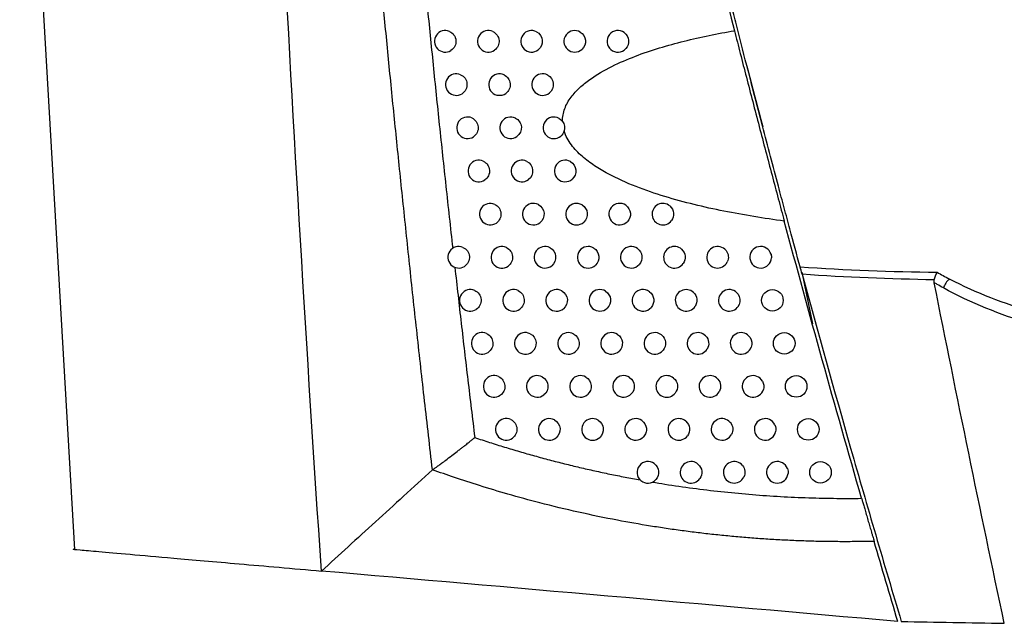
# Model space of a CAD drawing. Header units: millimetres. Extents: x 15358 to 16483, y 10132 to 11382.
# Tile 108 of 166: x 16183 to 16228, y 10596 to 10624. Entities that reach past the tile are written whole.
import ezdxf

# ---------------------------------------------------------------- set-up
doc = ezdxf.new("R2010")
doc.units = ezdxf.units.MM

msp = doc.modelspace()

# ---------------------------------------------------------------- linework, layer by layer
at = {"color": 7, "linetype": 'Continuous', "lineweight": 25}
for p, q in [((16182.819, 10644.003), (16185.351, 10599.882)), ((16216.521, 10622.296), (16216.517, 10622.309)), ((16219.584, 10610.338), (16219.078, 10612.728))]:
    msp.add_line(p, q, dxfattribs=at)
for centre in [(16217.705, 10611.426), (16218.253, 10609.431), (16218.807, 10607.437), (16219.367, 10605.444), (16219.932, 10603.454)]:
    msp.add_circle(centre, 0.5, dxfattribs=at)
for centre, radius, start, end in [((16202.542, 10623.433), 0.5, 67.1442, 301.7206), ((16204.542, 10623.433), 0.5, 64.9687, 304.552), ((16206.542, 10623.433), 0.5, 62.2336, 307.9276), ((16208.542, 10623.433), 0.5, 58.7107, 312.072), ((16210.542, 10623.433), 0.5, 54.0067, 317.3724), ((16203.054, 10621.428), 0.5, 66.6708, 302.3983), ((16205.054, 10621.428), 0.5, 64.4073, 305.3119), ((16207.054, 10621.428), 0.5, 61.5549, 308.798), ((16203.572, 10619.425), 0.5, 66.1776, 303.095), ((16205.572, 10619.425), 0.5, 63.8212, 306.0955), ((16207.572, 10619.425), 0.5, 60.8441, 309.6994), ((16204.097, 10617.423), 0.5, 65.6634, 303.8117), ((16206.097, 10617.423), 0.5, 63.2087, 306.9042), ((16208.097, 10617.423), 0.5, 60.0988, 310.6336), ((16204.627, 10615.422), 0.5, 65.1271, 304.5493), ((16206.627, 10615.422), 0.5, 62.5684, 307.7395), ((16208.627, 10615.422), 0.5, 59.3167, 311.6031), ((16210.627, 10615.422), 0.5, 55.0547, 316.4516), ((16212.627, 10615.422), 0.5, 49.1922, 322.8667), ((16203.163, 10613.423), 0.5, 66.7079, 302.5269), ((16205.163, 10613.423), 0.5, 64.5674, 305.3091), ((16207.163, 10613.423), 0.5, 61.8985, 308.603), ((16209.163, 10613.423), 0.5, 58.495, 312.6105), ((16211.163, 10613.423), 0.5, 54.0094, 317.6729), ((16213.163, 10613.423), 0.5, 47.7779, 324.4445), ((16215.163, 10613.423), 0.5, 38.1911, 334.5193), ((16217.163, 10613.423), 0.5, 16.2326, 356.8868), ((16226.546, 10611.708), 0.96, 131.9069, 162.193), ((16203.705, 10611.426), 0.5, 66.2123, 303.2273), ((16205.705, 10611.426), 0.5, 63.9831, 306.0924), ((16207.705, 10611.426), 0.5, 61.1969, 309.4966), ((16209.705, 10611.426), 0.5, 57.6306, 313.6587), ((16211.705, 10611.426), 0.5, 52.9016, 318.9543), ((16213.705, 10611.426), 0.5, 46.2574, 326.1255), ((16215.705, 10611.426), 0.5, 35.7477, 337.1055), ((16204.253, 10609.431), 0.5, 65.6955, 303.9477), ((16206.253, 10609.431), 0.5, 63.3726, 306.9005), ((16208.253, 10609.431), 0.5, 60.4617, 310.4224), ((16210.253, 10609.431), 0.5, 56.7203, 314.751), ((16212.253, 10609.431), 0.5, 51.7251, 320.302), ((16214.253, 10609.431), 0.5, 44.6151, 327.9252), ((16216.253, 10609.431), 0.5, 32.966, 340.0257), ((16204.807, 10607.437), 0.5, 65.1566, 304.6892), ((16206.807, 10607.437), 0.5, 62.7344, 307.735), ((16208.807, 10607.437), 0.5, 59.6904, 311.3826), ((16210.807, 10607.437), 0.5, 55.7601, 315.8911), ((16212.807, 10607.437), 0.5, 50.4725, 321.7234), ((16214.807, 10607.437), 0.5, 42.8313, 329.863), ((16216.807, 10607.437), 0.5, 29.7162, 343.4094), ((16205.367, 10605.444), 0.5, 64.5943, 305.4529), ((16207.367, 10605.444), 0.5, 62.0669, 308.5975), ((16209.367, 10605.444), 0.5, 58.8805, 312.3797), ((16211.367, 10605.444), 0.5, 54.7458, 317.0833), ((16213.367, 10605.444), 0.5, 49.1348, 323.227), ((16215.367, 10605.444), 0.5, 40.8803, 331.9643), ((16217.367, 10605.444), 0.5, 25.75, 347.5045), ((16211.932, 10603.454), 0.5, 53.6722, 318.3324), ((16213.932, 10603.454), 0.5, 47.7017, 324.8231), ((16215.932, 10603.454), 0.5, 38.7276, 334.2635), ((16217.932, 10603.454), 0.5, 20.4421, 352.9359)]:
    msp.add_arc(centre, radius, start, end, dxfattribs=at)
for points in [[(16207.411, 10661.776), (16209.904, 10649.091), (16212.752, 10636.461), (16215.946, 10623.925)], [(16207.816, 10619.861), (16207.879, 10619.826), (16207.934, 10619.778), (16207.976, 10619.718)], [(16207.976, 10619.718), (16208.068, 10619.592), (16208.096, 10619.426), (16208.049, 10619.277)], [(16208.049, 10619.277), (16208.021, 10619.184), (16207.966, 10619.102), (16207.892, 10619.04)], [(16221.84, 10602.249), (16220.604, 10606.522), (16219.409, 10610.806), (16218.255, 10615.102)], [(16217.643, 10613.563), (16217.659, 10613.509), (16217.665, 10613.453), (16217.662, 10613.396)], [(16218.987, 10612.981), (16221.098, 10612.836), (16223.218, 10612.756), (16225.34, 10612.728)], [(16219.082, 10612.633), (16219.047, 10612.761), (16219.013, 10612.885), (16218.987, 10612.981)], [(16225.207, 10612.378), (16223.161, 10612.408), (16221.117, 10612.489), (16219.082, 10612.633)], [(16225.206, 10612.242), (16225.197, 10612.287), (16225.196, 10612.333), (16225.207, 10612.378)], [(16225.904, 10612.423), (16227.154, 10611.773), (16228.448, 10611.276), (16229.761, 10610.898)], [(16229.624, 10610.355), (16228.263, 10610.758), (16226.922, 10611.296), (16225.631, 10612.002)], [(16216.111, 10611.718), (16216.211, 10611.579), (16216.233, 10611.39), (16216.166, 10611.232)], [(16216.673, 10609.703), (16216.757, 10609.572), (16216.776, 10609.406), (16216.723, 10609.26)], [(16217.241, 10607.684), (16217.308, 10607.567), (16217.325, 10607.424), (16217.286, 10607.294)], [(16217.817, 10605.662), (16217.866, 10605.56), (16217.879, 10605.446), (16217.855, 10605.336)], [(16218.401, 10603.628), (16218.429, 10603.553), (16218.438, 10603.472), (16218.428, 10603.392)], [(16223.517, 10596.541), (16223.148, 10597.778), (16222.782, 10599.016), (16222.42, 10600.255)], [(16223.517, 10596.541), (16214.505, 10597.33), (16205.598, 10598.109), (16196.804, 10598.878)], [(16223.678, 10596.538), (16225.268, 10596.511), (16226.859, 10596.483), (16228.453, 10596.455)]]:
    msp.add_open_spline(points, degree=3, dxfattribs=at)
for points, knots in [([(16196.804, 10598.878), (16196.114, 10609.098), (16195.508, 10619.32), (16194.454, 10639.774), (16194.007, 10650.003), (16193.625, 10660.234)], [0, 0, 0, 0, 0.5, 0.5, 1, 1, 1, 1]), ([(16201.949, 10603.572), (16201.827, 10604.634), (16201.586, 10606.733), (16201.24, 10609.847), (16200.91, 10612.887), (16200.597, 10615.853), (16200.299, 10618.744), (16200.016, 10621.559), (16199.748, 10624.296), (16199.494, 10626.955), (16199.253, 10629.535), (16198.906, 10633.362), (16198.473, 10638.35), (16197.982, 10644.413), (16197.55, 10650.131), (16197.168, 10655.495), (16196.943, 10658.952), (16196.834, 10660.62)], [0, 0, 0, 0, 0.05598, 0.110676, 0.164072, 0.216148, 0.266888, 0.316276, 0.364297, 0.410936, 0.456178, 0.500012, 0.612161, 0.718399, 0.818552, 0.912464, 1, 1, 1, 1]), ([(16216.517, 10622.309), (16216.337, 10623.008), (16216.166, 10623.677), (16215.923, 10624.637), (16215.843, 10624.95), (16215.69, 10625.556), (16215.617, 10625.846), (16215.547, 10626.123)], [0, 0, 0, 0, 0.5, 0.5, 0.75, 0.75, 1, 1, 1, 1]), ([(16201.706, 10625.063), (16201.797, 10624.154), (16201.98, 10622.318), (16202.268, 10619.539), (16202.57, 10616.706), (16202.78, 10614.801), (16202.887, 10613.84)], [0, 0, 0, 0, 0.242862, 0.49048, 0.742859, 1, 1, 1, 1]), ([(16202.736, 10623.894), (16202.819, 10623.859), (16202.892, 10623.8), (16202.997, 10623.652), (16203.03, 10623.563), (16203.044, 10623.381), (16203.026, 10623.288), (16202.944, 10623.124), (16202.882, 10623.055), (16202.805, 10623.008)], [0, 0, 0, 0, 0.25, 0.25, 0.5, 0.5, 0.75, 0.75, 1, 1, 1, 1]), ([(16204.753, 10623.886), (16204.832, 10623.849), (16204.9, 10623.791), (16204.999, 10623.648), (16205.03, 10623.562), (16205.045, 10623.387), (16205.029, 10623.298), (16204.955, 10623.14), (16204.897, 10623.071), (16204.825, 10623.021)], [0, 0, 0, 0, 0.25, 0.25, 0.5, 0.5, 0.75, 0.75, 1, 1, 1, 1]), ([(16206.775, 10623.875), (16206.922, 10623.798), (16207.023, 10623.645), (16207.053, 10623.31), (16206.98, 10623.141), (16206.849, 10623.039)], [0, 0, 0, 0, 0.5, 0.5, 1, 1, 1, 1]), ([(16207.976, 10619.718), (16207.972, 10619.92), (16208.01, 10620.124), (16208.15, 10620.502), (16208.253, 10620.68), (16208.491, 10621.001), (16208.628, 10621.149), (16208.922, 10621.422), (16209.077, 10621.546), (16209.561, 10621.894), (16209.909, 10622.093), (16210.621, 10622.448), (16210.984, 10622.603), (16212.089, 10623.025), (16212.846, 10623.249), (16214.381, 10623.632), (16215.161, 10623.791), (16215.946, 10623.925)], [0, 0, 0, 0, 0.0625, 0.0625, 0.125, 0.125, 0.1875, 0.1875, 0.25, 0.25, 0.375, 0.375, 0.5, 0.5, 0.75, 0.75, 1, 1, 1, 1]), ([(16208.801, 10623.86), (16208.934, 10623.78), (16209.024, 10623.635), (16209.053, 10623.326), (16208.992, 10623.166), (16208.877, 10623.062)], [0, 0, 0, 0, 0.5, 0.5, 1, 1, 1, 1]), ([(16210.835, 10623.838), (16210.95, 10623.755), (16211.025, 10623.622), (16211.052, 10623.343), (16211.005, 10623.198), (16210.91, 10623.094)], [0, 0, 0, 0, 0.5, 0.5, 1, 1, 1, 1]), ([(16215.946, 10623.925), (16216.033, 10623.581), (16216.125, 10623.224), (16216.309, 10622.504), (16216.497, 10621.773), (16216.692, 10621.022), (16216.89, 10620.26), (16216.991, 10619.873), (16217.29, 10618.729), (16217.489, 10617.975), (16217.785, 10616.86), (16217.882, 10616.493), (16218.072, 10615.783), (16218.165, 10615.437), (16218.255, 10615.102)], [0, 0, 0, 0, 0.125, 0.125, 0.25, 0.375, 0.375, 0.5, 0.5, 0.75, 0.75, 0.875, 0.875, 1, 1, 1, 1]), ([(16217.981, 10616.717), (16217.744, 10617.625), (16217.497, 10618.567), (16217.001, 10620.461), (16216.757, 10621.394), (16216.517, 10622.309)], [0, 0, 0, 0, 0.5, 0.5, 1, 1, 1, 1]), ([(16203.252, 10621.887), (16203.335, 10621.852), (16203.406, 10621.793), (16203.51, 10621.647), (16203.542, 10621.558), (16203.556, 10621.377), (16203.539, 10621.285), (16203.459, 10621.123), (16203.398, 10621.054), (16203.322, 10621.006)], [0, 0, 0, 0, 0.25, 0.25, 0.5, 0.5, 0.75, 0.75, 1, 1, 1, 1]), ([(16205.27, 10621.879), (16205.348, 10621.842), (16205.415, 10621.784), (16205.512, 10621.642), (16205.543, 10621.557), (16205.557, 10621.383), (16205.542, 10621.295), (16205.47, 10621.139), (16205.414, 10621.07), (16205.343, 10621.02)], [0, 0, 0, 0, 0.25, 0.25, 0.5, 0.5, 0.75, 0.75, 1, 1, 1, 1]), ([(16207.292, 10621.868), (16207.437, 10621.79), (16207.535, 10621.638), (16207.565, 10621.309), (16207.495, 10621.141), (16207.367, 10621.038)], [0, 0, 0, 0, 0.5, 0.5, 1, 1, 1, 1]), ([(16216.521, 10622.296), (16216.645, 10621.82), (16216.89, 10620.886), (16217.14, 10619.933), (16217.262, 10619.465)], [0, 0, 0, 0, 0.509721, 1, 1, 1, 1]), ([(16203.774, 10619.882), (16203.856, 10619.846), (16203.926, 10619.788), (16204.029, 10619.642), (16204.061, 10619.554), (16204.075, 10619.375), (16204.058, 10619.284), (16203.98, 10619.123), (16203.92, 10619.054), (16203.845, 10619.006)], [0, 0, 0, 0, 0.25, 0.25, 0.5, 0.5, 0.75, 0.75, 1, 1, 1, 1]), ([(16205.793, 10619.873), (16205.87, 10619.836), (16205.936, 10619.778), (16206.031, 10619.637), (16206.061, 10619.554), (16206.083, 10619.296), (16206.005, 10619.121), (16205.867, 10619.021)], [0, 0, 0, 0, 0.25, 0.25, 0.5, 0.5, 1, 1, 1, 1]), ([(16218.255, 10615.102), (16217.313, 10615.227), (16216.379, 10615.377), (16214.531, 10615.746), (16213.617, 10615.965), (16212.27, 10616.377), (16211.825, 10616.529), (16210.945, 10616.874), (16210.511, 10617.066), (16209.874, 10617.409), (16209.665, 10617.533), (16209.263, 10617.8), (16209.07, 10617.943), (16208.706, 10618.262), (16208.534, 10618.438), (16208.243, 10618.828), (16208.121, 10619.045), (16208.049, 10619.277)], [0, 0, 0, 0, 0.25, 0.25, 0.5, 0.5, 0.625, 0.625, 0.75, 0.75, 0.8125, 0.8125, 0.875, 0.875, 0.9375, 0.9375, 1, 1, 1, 1]), ([(16204.303, 10617.878), (16204.383, 10617.842), (16204.453, 10617.784), (16204.553, 10617.639), (16204.585, 10617.552), (16204.6, 10617.375), (16204.583, 10617.285), (16204.507, 10617.125), (16204.448, 10617.056), (16204.375, 10617.007)], [0, 0, 0, 0, 0.25, 0.25, 0.5, 0.5, 0.75, 0.75, 1, 1, 1, 1]), ([(16206.322, 10617.869), (16206.473, 10617.793), (16206.578, 10617.637), (16206.608, 10617.296), (16206.532, 10617.124), (16206.397, 10617.023)], [0, 0, 0, 0, 0.5, 0.5, 1, 1, 1, 1]), ([(16208.346, 10617.856), (16208.484, 10617.777), (16208.578, 10617.629), (16208.608, 10617.311), (16208.543, 10617.147), (16208.422, 10617.043)], [0, 0, 0, 0, 0.5, 0.5, 1, 1, 1, 1]), ([(16218.987, 10612.981), (16218.84, 10613.522), (16218.681, 10614.107), (16218.428, 10615.049), (16218.34, 10615.376), (16218.162, 10616.039), (16218.072, 10616.376), (16217.981, 10616.717)], [0, 0, 0, 0, 0.5, 0.5, 0.75, 0.75, 1, 1, 1, 1]), ([(16204.837, 10615.876), (16204.917, 10615.839), (16204.985, 10615.781), (16205.084, 10615.638), (16205.115, 10615.552), (16205.13, 10615.376), (16205.114, 10615.287), (16205.04, 10615.129), (16204.983, 10615.06), (16204.911, 10615.01)], [0, 0, 0, 0, 0.25, 0.25, 0.5, 0.5, 0.75, 0.75, 1, 1, 1, 1]), ([(16206.857, 10615.866), (16207.006, 10615.789), (16207.108, 10615.635), (16207.138, 10615.299), (16207.065, 10615.129), (16206.933, 10615.027)], [0, 0, 0, 0, 0.5, 0.5, 1, 1, 1, 1]), ([(16208.882, 10615.852), (16209.017, 10615.772), (16209.108, 10615.626), (16209.139, 10615.314), (16209.076, 10615.153), (16208.959, 10615.048)], [0, 0, 0, 0, 0.5, 0.5, 1, 1, 1, 1]), ([(16210.913, 10615.832), (16211.031, 10615.75), (16211.109, 10615.615), (16211.138, 10615.33), (16211.089, 10615.182), (16210.989, 10615.078)], [0, 0, 0, 0, 0.5, 0.5, 1, 1, 1, 1]), ([(16212.954, 10615.801), (16213.049, 10615.718), (16213.111, 10615.6), (16213.137, 10615.35), (16213.102, 10615.221), (16213.026, 10615.12)], [0, 0, 0, 0, 0.5, 0.5, 1, 1, 1, 1]), ([(16203.361, 10613.883), (16203.443, 10613.847), (16203.515, 10613.789), (16203.619, 10613.643), (16203.651, 10613.554), (16203.666, 10613.373), (16203.648, 10613.282), (16203.569, 10613.119), (16203.508, 10613.05), (16203.432, 10613.002)], [0, 0, 0, 0, 0.25, 0.25, 0.5, 0.5, 0.75, 0.75, 1, 1, 1, 1]), ([(16205.378, 10613.875), (16205.456, 10613.838), (16205.523, 10613.78), (16205.621, 10613.638), (16205.651, 10613.553), (16205.666, 10613.379), (16205.651, 10613.291), (16205.579, 10613.134), (16205.523, 10613.065), (16205.452, 10613.015)], [0, 0, 0, 0, 0.25, 0.25, 0.5, 0.5, 0.75, 0.75, 1, 1, 1, 1]), ([(16207.399, 10613.864), (16207.544, 10613.787), (16207.644, 10613.635), (16207.675, 10613.304), (16207.604, 10613.136), (16207.475, 10613.033)], [0, 0, 0, 0, 0.5, 0.5, 1, 1, 1, 1]), ([(16209.424, 10613.85), (16209.556, 10613.769), (16209.645, 10613.625), (16209.675, 10613.319), (16209.615, 10613.16), (16209.502, 10613.055)], [0, 0, 0, 0, 0.5, 0.5, 1, 1, 1, 1]), ([(16211.457, 10613.828), (16211.571, 10613.745), (16211.646, 10613.613), (16211.674, 10613.335), (16211.628, 10613.191), (16211.533, 10613.087)], [0, 0, 0, 0, 0.5, 0.5, 1, 1, 1, 1]), ([(16213.499, 10613.794), (16213.589, 10613.712), (16213.647, 10613.597), (16213.673, 10613.356), (16213.641, 10613.232), (16213.57, 10613.133)], [0, 0, 0, 0, 0.5, 0.5, 1, 1, 1, 1]), ([(16215.556, 10613.733), (16215.614, 10613.659), (16215.65, 10613.571), (16215.67, 10613.387), (16215.655, 10613.293), (16215.614, 10613.208)], [0, 0, 0, 0, 0.5, 0.5, 1, 1, 1, 1]), ([(16202.986, 10612.956), (16203.084, 10612.093), (16203.281, 10610.353), (16203.589, 10607.724), (16203.801, 10605.958), (16203.909, 10605.069)], [0, 0, 0, 0, 0.328111, 0.661444, 1, 1, 1, 1]), ([(16225.207, 10612.378), (16225.225, 10612.444), (16225.245, 10612.508), (16225.291, 10612.629), (16225.315, 10612.683), (16225.34, 10612.728)], [0, 0, 0, 0, 0.5, 0.5, 1, 1, 1, 1]), ([(16225.34, 10612.728), (16225.43, 10612.678), (16225.521, 10612.627), (16225.612, 10612.578), (16225.709, 10612.525), (16225.806, 10612.474), (16225.904, 10612.423)], [0, 0, 0, 0, 0.0003481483, 0.0003481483, 0.0003481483, 0.0007210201, 0.0007210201, 0.0007210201, 0.0007210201]), ([(16219.082, 10612.633), (16219.816, 10609.942), (16220.941, 10605.911), (16222.102, 10601.891), (16222.689, 10599.882), (16222.885, 10599.213), (16223.28, 10597.875), (16223.479, 10597.207), (16223.678, 10596.538)], [0, 0, 0, 0, 0.5, 0.75, 0.75, 0.875, 0.875, 1, 1, 1, 1]), ([(16203.907, 10611.884), (16203.988, 10611.848), (16204.059, 10611.79), (16204.161, 10611.644), (16204.193, 10611.557), (16204.208, 10611.378), (16204.191, 10611.287), (16204.114, 10611.126), (16204.054, 10611.057), (16203.979, 10611.008)], [0, 0, 0, 0, 0.25, 0.25, 0.5, 0.5, 0.75, 0.75, 1, 1, 1, 1]), ([(16205.924, 10611.876), (16206.001, 10611.838), (16206.067, 10611.78), (16206.163, 10611.64), (16206.193, 10611.556), (16206.209, 10611.384), (16206.194, 10611.297), (16206.124, 10611.141), (16206.069, 10611.073), (16206, 10611.022)], [0, 0, 0, 0, 0.25, 0.25, 0.5, 0.5, 0.75, 0.75, 1, 1, 1, 1]), ([(16207.946, 10611.864), (16208.088, 10611.786), (16208.186, 10611.636), (16208.217, 10611.31), (16208.149, 10611.144), (16208.023, 10611.04)], [0, 0, 0, 0, 0.5, 0.5, 1, 1, 1, 1]), ([(16209.973, 10611.849), (16210.101, 10611.767), (16210.187, 10611.626), (16210.217, 10611.325), (16210.16, 10611.169), (16210.05, 10611.064)], [0, 0, 0, 0, 0.5, 0.5, 1, 1, 1, 1]), ([(16212.007, 10611.825), (16212.116, 10611.742), (16212.188, 10611.613), (16212.216, 10611.342), (16212.172, 10611.201), (16212.082, 10611.098)], [0, 0, 0, 0, 0.5, 0.5, 1, 1, 1, 1]), ([(16228.453, 10596.455), (16227.896, 10599.083), (16227.344, 10601.712), (16226.262, 10606.974), (16225.73, 10609.607), (16225.206, 10612.242)], [0, 0, 0, 0, 0.5, 0.5, 1, 1, 1, 1]), ([(16225.631, 10612.002), (16225.534, 10612.055), (16225.436, 10612.11), (16225.339, 10612.165), (16225.294, 10612.191), (16225.25, 10612.216), (16225.206, 10612.242)], [0, 0, 0, 0, 0.0003803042, 0.0003803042, 0.0003803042, 0.00055351, 0.00055351, 0.00055351, 0.00055351]), ([(16214.051, 10611.787), (16214.136, 10611.706), (16214.189, 10611.597), (16214.215, 10611.364), (16214.186, 10611.245), (16214.12, 10611.148)], [0, 0, 0, 0, 0.5, 0.5, 1, 1, 1, 1]), ([(16204.459, 10609.886), (16204.539, 10609.85), (16204.609, 10609.792), (16204.71, 10609.648), (16204.741, 10609.561), (16204.756, 10609.384), (16204.74, 10609.294), (16204.664, 10609.134), (16204.605, 10609.065), (16204.532, 10609.016)], [0, 0, 0, 0, 0.25, 0.25, 0.5, 0.5, 0.75, 0.75, 1, 1, 1, 1]), ([(16206.477, 10609.878), (16206.629, 10609.802), (16206.734, 10609.646), (16206.764, 10609.304), (16206.689, 10609.132), (16206.553, 10609.031)], [0, 0, 0, 0, 0.5, 0.5, 1, 1, 1, 1]), ([(16208.5, 10609.866), (16208.639, 10609.787), (16208.734, 10609.638), (16208.765, 10609.318), (16208.699, 10609.154), (16208.577, 10609.05)], [0, 0, 0, 0, 0.5, 0.5, 1, 1, 1, 1]), ([(16210.527, 10609.849), (16210.652, 10609.767), (16210.735, 10609.628), (16210.765, 10609.334), (16210.711, 10609.18), (16210.605, 10609.076)], [0, 0, 0, 0, 0.5, 0.5, 1, 1, 1, 1]), ([(16212.563, 10609.823), (16212.668, 10609.74), (16212.736, 10609.615), (16212.764, 10609.351), (16212.723, 10609.214), (16212.638, 10609.111)], [0, 0, 0, 0, 0.5, 0.5, 1, 1, 1, 1]), ([(16214.609, 10609.782), (16214.688, 10609.702), (16214.738, 10609.597), (16214.762, 10609.373), (16214.736, 10609.26), (16214.677, 10609.165)], [0, 0, 0, 0, 0.5, 0.5, 1, 1, 1, 1]), ([(16205.017, 10607.89), (16205.096, 10607.854), (16205.164, 10607.796), (16205.264, 10607.653), (16205.295, 10607.567), (16205.31, 10607.392), (16205.294, 10607.303), (16205.221, 10607.144), (16205.163, 10607.075), (16205.091, 10607.025)], [0, 0, 0, 0, 0.25, 0.25, 0.5, 0.5, 0.75, 0.75, 1, 1, 1, 1]), ([(16207.036, 10607.881), (16207.185, 10607.804), (16207.288, 10607.651), (16207.318, 10607.313), (16207.245, 10607.144), (16207.113, 10607.041)], [0, 0, 0, 0, 0.5, 0.5, 1, 1, 1, 1]), ([(16209.059, 10607.868), (16209.195, 10607.789), (16209.288, 10607.642), (16209.319, 10607.328), (16209.256, 10607.166), (16209.137, 10607.061)], [0, 0, 0, 0, 0.5, 0.5, 1, 1, 1, 1]), ([(16211.088, 10607.85), (16211.209, 10607.768), (16211.289, 10607.632), (16211.318, 10607.343), (16211.267, 10607.193), (16211.166, 10607.089)], [0, 0, 0, 0, 0.5, 0.5, 1, 1, 1, 1]), ([(16213.125, 10607.822), (16213.225, 10607.74), (16213.29, 10607.618), (16213.317, 10607.362), (16213.28, 10607.229), (16213.199, 10607.127)], [0, 0, 0, 0, 0.5, 0.5, 1, 1, 1, 1]), ([(16215.174, 10607.777), (16215.246, 10607.698), (16215.292, 10607.598), (16215.316, 10607.386), (16215.293, 10607.278), (16215.239, 10607.186)], [0, 0, 0, 0, 0.5, 0.5, 1, 1, 1, 1]), ([(16205.581, 10605.896), (16205.659, 10605.859), (16205.726, 10605.801), (16205.824, 10605.659), (16205.855, 10605.575), (16205.87, 10605.401), (16205.855, 10605.313), (16205.783, 10605.156), (16205.727, 10605.087), (16205.657, 10605.037)], [0, 0, 0, 0, 0.25, 0.25, 0.5, 0.5, 0.75, 0.75, 1, 1, 1, 1]), ([(16207.601, 10605.886), (16207.747, 10605.809), (16207.847, 10605.657), (16207.878, 10605.325), (16207.808, 10605.157), (16207.679, 10605.054)], [0, 0, 0, 0, 0.5, 0.5, 1, 1, 1, 1]), ([(16209.625, 10605.872), (16209.758, 10605.792), (16209.848, 10605.648), (16209.878, 10605.339), (16209.818, 10605.18), (16209.704, 10605.075)], [0, 0, 0, 0, 0.5, 0.5, 1, 1, 1, 1]), ([(16211.655, 10605.853), (16211.772, 10605.77), (16211.849, 10605.637), (16211.871, 10605.425), (16211.863, 10605.353), (16211.818, 10605.218), (16211.781, 10605.156), (16211.733, 10605.104)], [0, 0, 0, 0, 0.5, 0.5, 0.75, 0.75, 1, 1, 1, 1]), ([(16213.694, 10605.822), (16213.789, 10605.74), (16213.85, 10605.622), (16213.877, 10605.374), (16213.842, 10605.246), (16213.767, 10605.145)], [0, 0, 0, 0, 0.5, 0.5, 1, 1, 1, 1]), ([(16215.745, 10605.772), (16215.811, 10605.695), (16215.852, 10605.6), (16215.875, 10605.401), (16215.855, 10605.298), (16215.808, 10605.209)], [0, 0, 0, 0, 0.5, 0.5, 1, 1, 1, 1]), ([(16201.949, 10603.572), (16201.963, 10603.581), (16201.993, 10603.601), (16202.043, 10603.636), (16202.126, 10603.694), (16202.252, 10603.785), (16202.428, 10603.914), (16202.651, 10604.084), (16202.899, 10604.271), (16203.124, 10604.444), (16203.29, 10604.574), (16203.428, 10604.682), (16203.568, 10604.791), (16203.706, 10604.901), (16203.817, 10604.991), (16203.881, 10605.045), (16203.909, 10605.069)], [0, 0, 0, 0, 0.02393, 0.051779, 0.083537, 0.157573, 0.250429, 0.355394, 0.500457, 0.625538, 0.693393, 0.750088, 0.832338, 0.901251, 0.956857, 1, 1, 1, 1]), ([(16203.909, 10605.069), (16204.138, 10604.992), (16204.597, 10604.84), (16205.288, 10604.624), (16205.981, 10604.416), (16206.676, 10604.219), (16207.373, 10604.03), (16208.07, 10603.851), (16208.769, 10603.682), (16209.47, 10603.522), (16210.171, 10603.372), (16210.874, 10603.23), (16211.344, 10603.144), (16211.578, 10603.1)], [0, 0, 0, 0, 0.091912, 0.183608, 0.275092, 0.36637, 0.457448, 0.54833, 0.639023, 0.729531, 0.81986, 0.910015, 1, 1, 1, 1]), ([(16212.228, 10603.856), (16212.341, 10603.774), (16212.414, 10603.643), (16212.443, 10603.368), (16212.398, 10603.225), (16212.306, 10603.121)], [0, 0, 0, 0, 0.5, 0.5, 1, 1, 1, 1]), ([(16214.269, 10603.823), (16214.358, 10603.742), (16214.416, 10603.628), (16214.442, 10603.388), (16214.411, 10603.265), (16214.341, 10603.166)], [0, 0, 0, 0, 0.5, 0.5, 1, 1, 1, 1]), ([(16216.322, 10603.766), (16216.381, 10603.693), (16216.418, 10603.603), (16216.44, 10603.418), (16216.424, 10603.322), (16216.383, 10603.237)], [0, 0, 0, 0, 0.5, 0.5, 1, 1, 1, 1]), ([(16201.949, 10603.572), (16201.047, 10602.75), (16200.171, 10601.945), (16198.884, 10600.772), (16198.46, 10600.386), (16197.623, 10599.625), (16197.21, 10599.249), (16196.804, 10598.878)], [0, 0, 0, 0, 0.5, 0.5, 0.75, 0.75, 1, 1, 1, 1]), ([(16222.42, 10600.255), (16222.172, 10600.25), (16221.675, 10600.24), (16220.93, 10600.238), (16220.185, 10600.244), (16219.441, 10600.261), (16218.697, 10600.288), (16217.955, 10600.324), (16217.213, 10600.37), (16216.472, 10600.426), (16215.732, 10600.492), (16214.994, 10600.567), (16214.257, 10600.651), (16213.521, 10600.745), (16212.787, 10600.849), (16211.787, 10601.003), (16209.82, 10601.349), (16207.615, 10601.843), (16205.496, 10602.421), (16204.177, 10602.818), (16203.01, 10603.197), (16202.287, 10603.453), (16201.949, 10603.572)], [0, 0, 0, 0, 0.0354487, 0.0708953, 0.1063411, 0.1417871, 0.1772344, 0.2126839, 0.2481366, 0.2835931, 0.3190543, 0.3545208, 0.3899931, 0.4254717, 0.4609571, 0.4964495, 0.570917, 0.7483096, 0.8220619, 0.8885955, 0.9479086, 1, 1, 1, 1]), ([(16212.145, 10603.001), (16212.339, 10602.969), (16212.961, 10602.866), (16214.017, 10602.714), (16215.314, 10602.557), (16216.614, 10602.432), (16217.918, 10602.338), (16219.224, 10602.276), (16220.531, 10602.243), (16221.404, 10602.247), (16221.84, 10602.249)], [0, 0, 0, 0, 0.060613, 0.195146, 0.329527, 0.46378, 0.597931, 0.732002, 0.866018, 1, 1, 1, 1]), ([(16221.84, 10602.249), (16221.847, 10602.225), (16221.862, 10602.174), (16221.885, 10602.094), (16221.91, 10602.006), (16221.938, 10601.911), (16221.968, 10601.807), (16222.014, 10601.649), (16222.076, 10601.436), (16222.151, 10601.177), (16222.224, 10600.925), (16222.286, 10600.715), (16222.334, 10600.55), (16222.369, 10600.43), (16222.398, 10600.331), (16222.413, 10600.279), (16222.42, 10600.255)], [0, 0, 0, 0, 0.031845, 0.067448, 0.106974, 0.150545, 0.198251, 0.25016, 0.371736, 0.499945, 0.628179, 0.749622, 0.826201, 0.89323, 0.951008, 1, 1, 1, 1]), ([(16185.341, 10599.881), (16185.339, 10599.881), (16185.212, 10599.892), (16185.591, 10599.859), (16186.385, 10599.79), (16187.844, 10599.662), (16189.971, 10599.476), (16192.841, 10599.225), (16195.482, 10598.994), (16196.804, 10598.878)], [0, 0, 0, 0, 0.002585, 0.15975, 0.316915, 0.475236, 0.633556, 0.816552, 1, 1, 1, 1])]:
    msp.add_open_spline(points, degree=3, knots=knots, dxfattribs=at)

doc.saveas('drawing.dxf')
